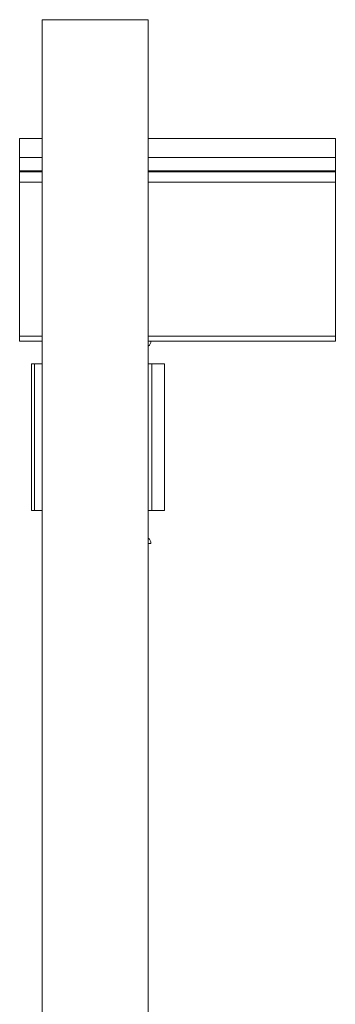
# Model space of a CAD drawing. Header units: millimetres. Extents: x 365 to 1993, y -46 to 1838.
# Tile 36 of 50: x 926 to 1051, y 1449 to 1838. Entities that reach past the tile are written whole.
import ezdxf

# ---------------------------------------------------------------- set-up
doc = ezdxf.new("R2010")
doc.units = ezdxf.units.MM

msp = doc.modelspace()

# ---------------------------------------------------------------- linework, layer by layer
at = {"color": 7, "linetype": 'Continuous', "lineweight": 15}
for p, q in [((935.24, 1138.32), (935.24, 1838.32)), ((977.24, 1838.32), (935.24, 1838.32)), ((977.24, 1138.32), (977.24, 1838.32)), ((935.24, 1791.32), (926.34, 1791.32)), ((926.34, 1783.87), (926.34, 1791.32)), ((1051.34, 1791.32), (977.24, 1791.32)), ((1051.34, 1783.87), (1051.34, 1791.32)), ((926.34, 1778.56), (926.34, 1783.87)), ((1051.34, 1778.56), (1051.34, 1783.87)), ((926.34, 1778.19), (926.34, 1778.56)), ((1051.34, 1778.19), (1051.34, 1778.56)), ((926.34, 1774.06), (926.34, 1778.19)), ((1051.34, 1774.06), (1051.34, 1778.19)), ((926.34, 1713.22), (926.34, 1774.06)), ((1051.34, 1713.22), (1051.34, 1774.06)), ((926.34, 1711.32), (926.34, 1713.22)), ((1051.34, 1711.32), (1051.34, 1713.22)), ((935.24, 1711.32), (926.34, 1711.32)), ((978.34, 1711.32), (977.24, 1711.32)), ((1051.34, 1711.32), (978.34, 1711.32)), ((931.05, 1702.32), (931.05, 1644.32)), ((931.05, 1702.32), (932.15, 1702.32)), ((932.15, 1644.32), (932.15, 1702.32)), ((932.15, 1702.32), (935.24, 1702.32)), ((978.67, 1702.32), (977.24, 1702.32)), ((978.67, 1644.32), (978.67, 1702.32)), ((978.67, 1702.32), (983.63, 1702.32)), ((983.63, 1702.32), (983.63, 1644.32)), ((932.15, 1644.32), (931.05, 1644.32)), ((935.24, 1644.32), (932.15, 1644.32)), ((977.24, 1644.32), (978.67, 1644.32)), ((983.63, 1644.32), (978.67, 1644.32)), ((977.24, 1631.32), (978.34, 1631.32))]:
    msp.add_line(p, q, dxfattribs=at)
at = {"color": 8, "linetype": 'Continuous', "lineweight": 15}
for p, q in [((935.24, 1783.87), (926.34, 1783.87)), ((1051.34, 1783.87), (977.24, 1783.87)), ((935.24, 1778.56), (926.34, 1778.56)), ((1051.34, 1778.56), (977.24, 1778.56)), ((935.24, 1778.19), (926.34, 1778.19)), ((1051.34, 1778.19), (977.24, 1778.19)), ((935.24, 1774.06), (926.34, 1774.06)), ((1051.34, 1774.06), (977.24, 1774.06)), ((935.24, 1713.22), (926.34, 1713.22)), ((1051.34, 1713.22), (977.24, 1713.22))]:
    msp.add_line(p, q, dxfattribs=at)
at = {"color": 7, "linetype": 'Continuous', "lineweight": 15}
for centre, start, end in [((975.84, 1711.32), 304.0558, 0), ((975.84, 1631.32), 0, 55.9442)]:
    msp.add_arc(centre, 2.5, start, end, dxfattribs=at)

doc.saveas('drawing.dxf')
